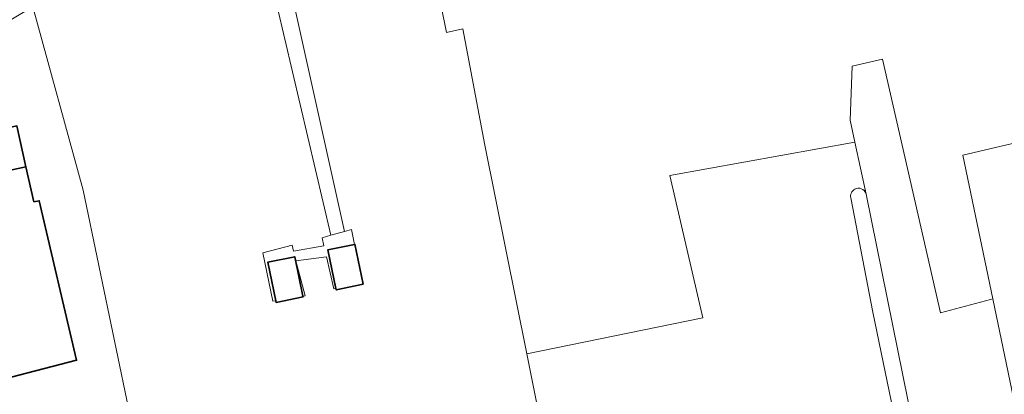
# Model space of a CAD drawing. Header units: metres. Extents: x 125158 to 132124, y 450612 to 454469.
# Tile 24 of 173: x 125566 to 125711, y 451279 to 451334. Entities that reach past the tile are written whole.
import ezdxf

# ---------------------------------------------------------------- set-up
doc = ezdxf.new("R2010")
doc.units = ezdxf.units.M
for name, color, linetype, lineweight in [('B-XX-OG-BEBOUWING-GV', 8, 'Continuous', 35), ('B-XX-OG-TERREIN_CULTUURSCHEIDING-GV', 8, 'Continuous', 18), ('B-XX-VH-VERHARDING_BEDRIJFSVLOERPLAAT-GV', 8, 'Continuous', 18)]:
    doc.layers.add(name, color=color, linetype=linetype, lineweight=lineweight)

msp = doc.modelspace()

# ---------------------------------------------------------------- linework, layer by layer
at = {"layer": 'B-XX-OG-BEBOUWING-GV'}
for points in [[(125562.76, 451317.88), (125562.33, 451319.74), (125558.01, 451318.73), (125559.84, 451310.91), (125559.87, 451310.92), (125559.91, 451310.5), (125564.19, 451311.49), (125564.17, 451311.87), (125566.42, 451312.35), (125565.11, 451318.43)], [(125567.63, 451307.16), (125566.42, 451312.35), (125564.17, 451311.87), (125564.19, 451311.49), (125559.91, 451310.5), (125559.87, 451310.92), (125559.84, 451310.91), (125559.86, 451310.82), (125557.5, 451310.26), (125557.46, 451310.25), (125562.33, 451289.44), (125564.26, 451281.18), (125573.95, 451283.69), (125572.07, 451291.71), (125568.41, 451307.34)], [(125616.41, 451294.96), (125615.18, 451300.87), (125615.13, 451300.86), (125611.16, 451300.04), (125612.37, 451294.33), (125612.41, 451294.12)], [(125607.48, 451293.2), (125606.27, 451299.04), (125602.26, 451298.21), (125603.45, 451292.5), (125603.5, 451292.25), (125607.51, 451293.08)]]:
    msp.add_lwpolyline(points, close=True, dxfattribs=at)
at = {"layer": 'B-XX-OG-TERREIN_CULTUURSCHEIDING-GV'}
for points in [[(125729.68, 451474.05), (125740.33, 451417.22), (125741.53, 451401.82), (125743.8, 451386.78), (125731.88, 451384.01), (125726.14, 451406.72), (125716.34, 451404.8), (125728.66, 451344.52), (125714.85, 451341.32), (125719.77, 451317.48), (125705.27, 451314.08), (125709.7, 451292.77), (125723.31, 451227.29), (125727.07, 451226.36), (125753.99, 451239.14), (125766.18, 451244.18), (125770.02, 451245.61), (125772.38, 451244.32), (125777.74, 451221.89), (125838.72, 451243.06)], [(125643.39, 451271.04), (125640.64, 451284.66), (125634.41, 451315.55), (125631.17, 451332.81), (125628.74, 451332.28), (125620.38, 451373.57)], [(125620.38, 451373.57), (125628.74, 451332.28), (125631.17, 451332.81), (125634.41, 451315.55), (125640.64, 451284.66), (125666.71, 451289.98), (125661.82, 451311.05), (125689.26, 451316.01), (125688.55, 451319.27), (125688.87, 451327.29), (125693.35, 451328.33), (125701.96, 451290.7), (125709.35, 451292.68), (125709.7, 451292.77), (125705.27, 451314.08), (125719.77, 451317.48)], [(125603.95, 451346.37), (125613.64, 451302.79), (125614.65, 451303.08), (125615.13, 451300.86), (125615.18, 451300.87), (125616.41, 451294.96), (125612.41, 451294.12), (125612.37, 451294.33), (125612.05, 451294.28), (125610.96, 451299.04), (125606.42, 451298.41), (125607.79, 451293.25), (125607.48, 451293.2), (125607.51, 451293.08), (125603.5, 451292.25), (125603.45, 451292.5), (125603.01, 451292.43), (125601.52, 451299.61), (125605.86, 451300.73), (125606.08, 451299.85), (125610.59, 451300.66), (125610.32, 451301.84), (125611.62, 451302.21), (125601.41, 451345.85)], [(125567.48, 451336.06), (125574.93, 451308.9), (125588.87, 451241.9)], [(125700.11, 451251.13), (125691.89, 451290.8), (125688.64, 451307.74), (125688.61, 451307.96), (125688.61, 451308.13), (125688.65, 451308.28), (125688.74, 451308.52), (125688.82, 451308.67), (125688.93, 451308.81), (125689.11, 451308.96), (125689.26, 451309.05), (125689.37, 451309.1), (125689.51, 451309.14), (125689.71, 451309.17), (125689.83, 451309.18), (125689.98, 451309.17), (125690.2, 451309.1), (125690.44, 451308.99), (125690.62, 451308.84), (125690.73, 451308.71), (125690.83, 451308.56), (125690.93, 451308.32), (125689.26, 451316.01), (125661.82, 451311.05), (125666.71, 451289.98), (125640.64, 451284.66), (125643.39, 451271.04)]]:
    msp.add_lwpolyline(points, dxfattribs=at)
for points in [[(125574.93, 451308.9), (125567.48, 451336.06), (125566.79, 451335.65), (125553.66, 451327.92), (125553.22, 451328.02), (125549.91, 451326.13), (125549.88, 451325.94), (125535.97, 451318.82), (125530.06, 451315.74), (125533.35, 451302.96), (125542.74, 451265.57), (125543.24, 451263.59), (125551.18, 451231.29), (125552.27, 451231.3), (125570.62, 451232.84), (125571.31, 451227.7), (125575.25, 451228.45), (125574.7, 451232.45), (125589.91, 451234.86), (125588.87, 451241.9)], [(125701.96, 451290.7), (125693.35, 451328.33), (125688.87, 451327.29), (125688.55, 451319.27), (125689.26, 451316.01), (125690.93, 451308.32), (125697.15, 451277.59), (125708.36, 451226.03), (125709.37, 451222.48), (125723.31, 451227.29), (125709.7, 451292.77), (125709.35, 451292.68)], [(125562.33, 451319.74), (125562.76, 451317.88), (125565.11, 451318.43), (125566.42, 451312.35), (125567.63, 451307.16), (125568.41, 451307.34), (125572.07, 451291.71), (125573.95, 451283.69), (125564.26, 451281.18), (125562.33, 451289.44), (125557.46, 451310.25), (125557.5, 451310.26), (125559.86, 451310.82), (125559.84, 451310.91), (125558.01, 451318.73)], [(125615.13, 451300.86), (125614.65, 451303.08), (125613.64, 451302.79), (125611.62, 451302.21), (125610.32, 451301.84), (125610.59, 451300.66), (125606.08, 451299.85), (125605.86, 451300.73), (125601.52, 451299.61), (125603.01, 451292.43), (125603.45, 451292.5), (125602.26, 451298.21), (125606.27, 451299.04), (125607.48, 451293.2), (125607.79, 451293.25), (125606.42, 451298.41), (125610.96, 451299.04), (125612.05, 451294.28), (125612.37, 451294.33), (125611.16, 451300.04)]]:
    msp.add_lwpolyline(points, close=True, dxfattribs=at)
at = {"layer": 'B-XX-VH-VERHARDING_BEDRIJFSVLOERPLAAT-GV'}
msp.add_lwpolyline([(125613.64, 451302.79), (125603.95, 451346.37), (125601.41, 451345.85), (125611.62, 451302.21)], close=True, dxfattribs=at)

doc.saveas('drawing.dxf')
